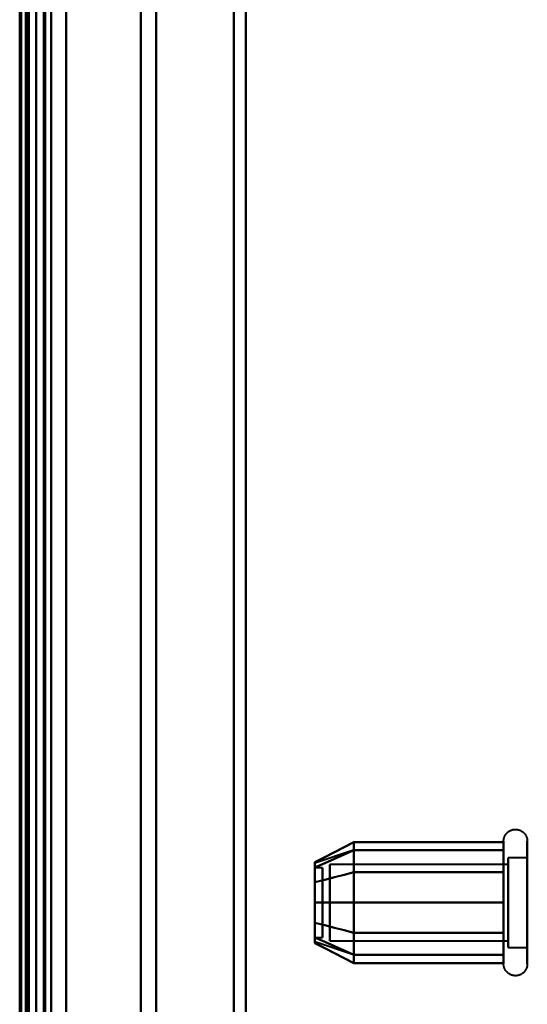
# Model space of a CAD drawing. Header units: millimetres. Extents: x -1352 to 2139, y -120 to 1046.
# Tile 55 of 77: x 549 to 583, y 278 to 343. Entities that reach past the tile are written whole.
import ezdxf

# ---------------------------------------------------------------- set-up
doc = ezdxf.new("R2010")
doc.units = ezdxf.units.MM
doc.layers.add('G-IMPT', color=8, linetype='Continuous', lineweight=40)

# ---------------------------------------------------------------- blocks, each defined once
blk = doc.blocks.new('NEXA 1000 CALQUES_dwg-755156-Avant')
at = {"layer": 'G-IMPT'}
for p, q in [((549.5, 129.472), (549.5, 937.272)), ((550, 937.272), (550, 129.472)), ((549.3, 184.868), (549.3, 514.872)), ((549.3, 514.872), (549.3, 184.868)), ((550, 514.872), (550, 184.868)), ((549.3, 171.872), (549.3, 501.877)), ((549.3, 501.877), (549.3, 171.872)), ((550, 501.877), (550, 343.372)), ((550, 501.872), (550, 343.372)), ((550, 282.849), (550, 501.872)), ((550.5, 343.372), (550.5, 501.872)), ((564, 196.883), (564, 501.872)), ((564, 501.872), (564, 196.883)), ((551, 197.807), (551, 500.872)), ((558, 197.807), (558, 500.872)), ((558, 500.872), (558, 197.807)), ((563.198, 501.281), (563.198, 197.429)), ((563.198, 197.429), (563.198, 501.281)), ((549.3, 283.47), (549.3, 500.246)), ((556.99, 198.386), (556.99, 500.246)), ((556.99, 500.246), (556.99, 198.386)), ((564, 184.872), (564, 489.862)), ((564, 489.862), (564, 184.872)), ((551, 185.872), (551, 488.938)), ((551, 488.938), (551, 283.231)), ((558, 185.872), (558, 488.938)), ((558, 488.938), (558, 185.872)), ((563.198, 489.315), (563.198, 185.464)), ((563.198, 185.464), (563.198, 489.315)), ((549.3, 488.359), (549.3, 186.498)), ((556.99, 283.47), (556.99, 488.359)), ((556.99, 488.359), (556.99, 283.47)), ((551, 403.514), (551, 185.872)), ((549.3, 186.498), (549.3, 403.275)), ((549.3, 403.275), (549.3, 198.386)), ((550, 343.372), (550, 171.872)), ((550, 343.372), (550, 184.872)), ((550, 184.872), (550, 343.372)), ((550, 171.872), (550, 343.372)), ((550.5, 343.372), (550.5, 184.872)), ((550.5, 184.872), (550.5, 343.372)), ((581.204, 286.422), (581.204, 288.472)), ((581.204, 286.422), (581.204, 288.472)), ((582.785, 288.472), (582.785, 286.422)), ((571.189, 287.867), (568.611, 287.008)), ((581.204, 280.272), (581.204, 287.923)), ((581.204, 282.322), (581.204, 287.923)), ((582.785, 287.923), (582.785, 280.272)), ((581.5, 286.921), (569.611, 286.921)), ((581.5, 286.921), (569.611, 286.921)), ((569.611, 282.165), (569.611, 286.921)), ((569.611, 286.921), (569.611, 282.165)), ((569.611, 286.921), (569.611, 283.098)), ((569.611, 283.098), (569.611, 286.921)), ((582.785, 287.372), (581.5, 287.372)), ((582.785, 287.372), (581.5, 287.372)), ((581.5, 287.372), (581.5, 285.872)), ((581.5, 281.774), (581.5, 287.372)), ((581.5, 287.372), (581.5, 285.872)), ((581.5, 282.872), (581.5, 287.372)), ((581.5, 286.97), (581.5, 282.872)), ((581.5, 281.372), (581.5, 286.97)), ((581.5, 286.97), (581.5, 281.372)), ((581.5, 282.165), (581.5, 286.921)), ((581.5, 286.921), (581.5, 282.165)), ((581.5, 286.921), (581.5, 283.098)), ((581.5, 283.098), (581.5, 286.921)), ((569.111, 286.702), (568.611, 286.702)), ((569.111, 286.702), (568.611, 286.702)), ((568.611, 282.054), (568.611, 286.702)), ((568.611, 286.702), (568.611, 282.054)), ((568.611, 282.248), (568.611, 286.702)), ((568.611, 286.702), (568.611, 282.248)), ((568.611, 282.042), (568.611, 286.691)), ((568.611, 286.691), (568.611, 282.042)), ((568.611, 282.042), (568.611, 286.496)), ((568.611, 286.496), (568.611, 282.042)), ((569.111, 282.054), (569.111, 286.702)), ((569.111, 286.702), (569.111, 282.054)), ((569.111, 286.702), (569.111, 282.248)), ((569.111, 282.248), (569.111, 286.702)), ((569.111, 282.042), (569.111, 286.691)), ((569.111, 286.691), (569.111, 282.042)), ((569.111, 286.496), (569.111, 282.042)), ((569.111, 282.042), (569.111, 286.496)), ((569.611, 281.824), (569.611, 286.579)), ((569.611, 286.579), (569.611, 281.824)), ((581.204, 280.822), (581.204, 286.422)), ((581.204, 280.272), (581.204, 286.422)), ((581.5, 281.824), (581.5, 286.579)), ((581.5, 286.579), (581.5, 281.824)), ((582.785, 286.422), (582.785, 280.822)), ((569.611, 285.646), (569.611, 281.824)), ((569.611, 281.824), (569.611, 285.646)), ((581.5, 285.872), (581.5, 281.372)), ((581.5, 285.872), (581.5, 281.774)), ((581.5, 281.372), (581.5, 285.872)), ((581.5, 285.646), (581.5, 281.824)), ((581.5, 281.824), (581.5, 285.646)), ((556.99, 186.498), (556.99, 283.47)), ((556.99, 283.47), (556.99, 186.498)), ((568.611, 282.042), (569.111, 282.042)), ((568.611, 282.042), (569.111, 282.042)), ((571.189, 280.877), (568.611, 281.737)), ((569.611, 281.824), (581.5, 281.824)), ((569.611, 281.824), (581.5, 281.824)), ((581.5, 281.372), (582.785, 281.372)), ((581.5, 281.372), (582.785, 281.372))]:
    blk.add_line(p, q, dxfattribs=at)
at = {"layer": 'G-IMPT', "flags": 128}
for points in [[(549.4, 937.772), (549.4, 735.572), (549.4, 533.372), (549.4, 331.172), (549.4, 128.972)], [(549.4, 128.972), (549.4, 331.172), (549.4, 533.372), (549.4, 735.572), (549.4, 937.772)], [(549.4, 128.972), (549.4, 331.172), (549.4, 533.372), (549.4, 735.572), (549.4, 937.772)], [(549.5, 937.772), (549.5, 735.572), (549.5, 533.372), (549.5, 331.172), (549.5, 128.972)], [(550, 937.772), (550, 735.572), (550, 533.372), (550, 331.172), (550, 128.972)], [(550, 128.972), (550, 331.172), (550, 533.372), (550, 735.572), (550, 937.772)], [(552, 937.772), (552, 735.572), (552, 533.372), (552, 331.172), (552, 128.972)], [(552, 128.972), (552, 331.172), (552, 533.372), (552, 735.572), (552, 937.772)], [(552, 937.772), (552, 735.572), (552, 533.372), (552, 331.172), (552, 128.972)], [(552, 128.972), (552, 331.172), (552, 533.372), (552, 735.572), (552, 937.772)], [(548.9, 937.272), (548.9, 743.297), (548.9, 549.322), (548.9, 355.347), (548.9, 161.372)], [(548.9, 161.372), (548.9, 355.347), (548.9, 549.322), (548.9, 743.297), (548.9, 937.272)], [(549, 129.372), (549, 331.372), (549, 533.372), (549, 735.372), (549, 937.372)], [(549, 937.372), (549, 735.372), (549, 533.372), (549, 331.372), (549, 129.372)], [(549, 129.472), (549, 331.422), (549, 533.372), (549, 735.322), (549, 937.272)], [(549, 937.272), (549, 735.322), (549, 533.372), (549, 331.422), (549, 129.472)], [(549.5, 937.272), (549.5, 735.322), (549.5, 533.372), (549.5, 331.422), (549.5, 129.472)], [(549.5, 129.472), (549.5, 331.422), (549.5, 533.372), (549.5, 735.322), (549.5, 937.272)], [(549.5, 937.272), (549.5, 735.322), (549.5, 533.372), (549.5, 331.422), (549.5, 129.472)], [(549.5, 129.472), (549.5, 331.422), (549.5, 533.372), (549.5, 735.322), (549.5, 937.272)], [(549.5, 129.472), (549.5, 331.422), (549.5, 533.372), (549.5, 735.322), (549.5, 937.272)], [(549.5, 937.272), (549.5, 735.322), (549.5, 533.372), (549.5, 331.422), (549.5, 129.472)], [(550, 129.472), (550, 331.422), (550, 533.372), (550, 735.322), (550, 937.272)], [(550, 937.272), (550, 735.322), (550, 533.372), (550, 331.422), (550, 129.472)], [(550, 937.272), (550, 743.297), (550, 549.322), (550, 355.347), (550, 161.372)], [(550, 129.472), (550, 331.422), (550, 533.372), (550, 735.322), (550, 937.272)], [(550, 161.372), (550, 355.347), (550, 549.322), (550, 743.297), (550, 937.272)], [(550, 937.272), (550, 735.322), (550, 533.372), (550, 331.422), (550, 129.472)], [(550.5, 129.472), (550.5, 331.422), (550.5, 533.372), (550.5, 735.322), (550.5, 937.272)], [(550.5, 937.272), (550.5, 735.322), (550.5, 533.372), (550.5, 331.422), (550.5, 129.472)], [(550.6, 129.472), (550.6, 331.422), (550.6, 533.372), (550.6, 735.322), (550.6, 937.272)], [(550.6, 937.272), (550.6, 735.322), (550.6, 533.372), (550.6, 331.422), (550.6, 129.472)], [(550.6, 129.472), (550.6, 331.422), (550.6, 533.372), (550.6, 735.322), (550.6, 937.272)], [(550.6, 129.472), (550.6, 331.422), (550.6, 533.372), (550.6, 735.322), (550.6, 937.272)], [(550.6, 937.272), (550.6, 735.322), (550.6, 533.372), (550.6, 331.422), (550.6, 129.472)], [(550.6, 937.272), (550.6, 735.322), (550.6, 533.372), (550.6, 331.422), (550.6, 129.472)], [(552, 937.272), (552, 735.322), (552, 533.372), (552, 331.422), (552, 129.472)], [(552, 129.472), (552, 331.422), (552, 533.372), (552, 735.322), (552, 937.272)], [(552, 937.272), (552, 735.322), (552, 533.372), (552, 331.422), (552, 129.472)], [(552, 129.472), (552, 331.422), (552, 533.372), (552, 735.322), (552, 937.272)], [(581.204, 288.472), (581.205, 288.504), (581.207, 288.535), (581.21, 288.567), (581.214, 288.598), (581.22, 288.629), (581.227, 288.66), (581.235, 288.691), (581.244, 288.721), (581.255, 288.751), (581.267, 288.78), (581.28, 288.809), (581.294, 288.837), (581.309, 288.865), (581.325, 288.892), (581.342, 288.919), (581.361, 288.944), (581.38, 288.969), (581.4, 288.993), (581.422, 289.017), (581.444, 289.039), (581.467, 289.061), (581.491, 289.082), (581.516, 289.101), (581.541, 289.12), (581.568, 289.137), (581.595, 289.154), (581.622, 289.169), (581.65, 289.184), (581.679, 289.197), (581.708, 289.209), (581.738, 289.22), (581.768, 289.23), (581.799, 289.238), (581.829, 289.245), (581.86, 289.251), (581.892, 289.256), (581.923, 289.259), (581.955, 289.262), (581.986, 289.263), (582.018, 289.262), (582.049, 289.261), (582.081, 289.258), (582.112, 289.254), (582.143, 289.249), (582.174, 289.242), (582.205, 289.234), (582.235, 289.225), (582.265, 289.215), (582.295, 289.204), (582.324, 289.191), (582.352, 289.177), (582.38, 289.162), (582.407, 289.146), (582.434, 289.129), (582.46, 289.111), (582.485, 289.092), (582.509, 289.072), (582.533, 289.051), (582.556, 289.029), (582.578, 289.006), (582.598, 288.982), (582.618, 288.958), (582.637, 288.933), (582.655, 288.907), (582.672, 288.88), (582.688, 288.852), (582.702, 288.824), (582.716, 288.796), (582.728, 288.767), (582.739, 288.737), (582.749, 288.707), (582.758, 288.677), (582.766, 288.646), (582.772, 288.615), (582.777, 288.584), (582.781, 288.552), (582.784, 288.521), (582.785, 288.489), (582.785, 288.472)], [(581.204, 288.472), (581.205, 288.504), (581.207, 288.535), (581.21, 288.567), (581.214, 288.598), (581.22, 288.629), (581.227, 288.66), (581.235, 288.691), (581.244, 288.721), (581.255, 288.751), (581.267, 288.78), (581.28, 288.809), (581.294, 288.837), (581.309, 288.865), (581.325, 288.892), (581.342, 288.919), (581.361, 288.944), (581.38, 288.969), (581.4, 288.993), (581.422, 289.017), (581.444, 289.039), (581.467, 289.061), (581.491, 289.082), (581.516, 289.101), (581.541, 289.12), (581.568, 289.137), (581.595, 289.154), (581.622, 289.169), (581.65, 289.184), (581.679, 289.197), (581.708, 289.209), (581.738, 289.22), (581.768, 289.23), (581.799, 289.238), (581.829, 289.245), (581.86, 289.251), (581.892, 289.256), (581.923, 289.259), (581.955, 289.262), (581.986, 289.263), (582.018, 289.262), (582.049, 289.261), (582.081, 289.258), (582.112, 289.254), (582.143, 289.249), (582.174, 289.242), (582.205, 289.234), (582.235, 289.225), (582.265, 289.215), (582.295, 289.204), (582.324, 289.191), (582.352, 289.177), (582.38, 289.162), (582.407, 289.146), (582.434, 289.129), (582.46, 289.111), (582.485, 289.092), (582.509, 289.072), (582.533, 289.051), (582.556, 289.029), (582.578, 289.006), (582.598, 288.982), (582.618, 288.958), (582.637, 288.933), (582.655, 288.907), (582.672, 288.88), (582.688, 288.852), (582.702, 288.824), (582.716, 288.796), (582.728, 288.767), (582.739, 288.737), (582.749, 288.707), (582.758, 288.677), (582.766, 288.646), (582.772, 288.615), (582.777, 288.584), (582.781, 288.552), (582.784, 288.521), (582.785, 288.489), (582.785, 288.472)], [(571.204, 288.414), (570.556, 288.081), (569.908, 287.748), (569.259, 287.414), (568.611, 287.081)], [(568.611, 287.081), (569.259, 287.414), (569.908, 287.748), (570.556, 288.081), (571.204, 288.414)], [(571.204, 286.393), (571.204, 286.898), (571.204, 287.403), (571.204, 287.909), (571.204, 288.414)], [(571.204, 288.414), (573.704, 288.414), (576.204, 288.414), (578.704, 288.414), (581.204, 288.414)], [(571.204, 288.414), (571.204, 287.909), (571.204, 287.403), (571.204, 286.898), (571.204, 286.393)], [(581.204, 288.414), (578.704, 288.414), (576.204, 288.414), (573.704, 288.414), (571.204, 288.414)], [(571.204, 286.393), (571.204, 286.898), (571.204, 287.403), (571.204, 287.909), (571.204, 288.414)], [(571.204, 288.414), (571.204, 287.909), (571.204, 287.403), (571.204, 286.898), (571.204, 286.393)], [(581.204, 288.472), (581.204, 288.469), (581.204, 288.459), (581.204, 288.443), (581.204, 288.42), (581.204, 288.391), (581.204, 288.355), (581.204, 288.313), (581.204, 288.264), (581.204, 288.209), (581.204, 288.149), (581.204, 288.082), (581.204, 288.009), (581.204, 287.93), (581.204, 287.923)], [(581.204, 280.822), (581.204, 280.906), (581.204, 280.997), (581.204, 281.093), (581.204, 281.194), (581.204, 281.3), (581.204, 281.411), (581.204, 281.526), (581.204, 281.647), (581.204, 281.771), (581.204, 281.9), (581.204, 282.033), (581.204, 282.169), (581.204, 282.31), (581.204, 282.453), (581.204, 282.599), (581.204, 282.749), (581.204, 282.9), (581.204, 283.055), (581.204, 283.211), (581.204, 283.369), (581.204, 283.529), (581.204, 283.69), (581.204, 283.852), (581.204, 284.015), (581.204, 284.179), (581.204, 284.343), (581.204, 284.507), (581.204, 284.671), (581.204, 284.834), (581.204, 284.996), (581.204, 285.158), (581.204, 285.318), (581.204, 285.477), (581.204, 285.634), (581.204, 285.789), (581.204, 285.942), (581.204, 286.092), (581.204, 286.239), (581.204, 286.384), (581.204, 286.525), (581.204, 286.663), (581.204, 286.797), (581.204, 286.927), (581.204, 287.054), (581.204, 287.175), (581.204, 287.293), (581.204, 287.406), (581.204, 287.513), (581.204, 287.616), (581.204, 287.714), (581.204, 287.806), (581.204, 287.893), (581.204, 287.974), (581.204, 288.05), (581.204, 288.119), (581.204, 288.183), (581.204, 288.24), (581.204, 288.292), (581.204, 288.337), (581.204, 288.375), (581.204, 288.408), (581.204, 288.433), (581.204, 288.453), (581.204, 288.465), (581.204, 288.472), (581.204, 288.472)], [(581.204, 288.472), (581.204, 288.469), (581.204, 288.459), (581.204, 288.443), (581.204, 288.42), (581.204, 288.391), (581.204, 288.355), (581.204, 288.313), (581.204, 288.264), (581.204, 288.209), (581.204, 288.149), (581.204, 288.082), (581.204, 288.009), (581.204, 287.93), (581.204, 287.846), (581.204, 287.756), (581.204, 287.661), (581.204, 287.56), (581.204, 287.455), (581.204, 287.344), (581.204, 287.229), (581.204, 287.109), (581.204, 286.985), (581.204, 286.856), (581.204, 286.724), (581.204, 286.588), (581.204, 286.448), (581.204, 286.422)], [(581.204, 282.322), (581.204, 282.466), (581.204, 282.613), (581.204, 282.762), (581.204, 282.914), (581.204, 283.069), (581.204, 283.225), (581.204, 283.383), (581.204, 283.543), (581.204, 283.705), (581.204, 283.867), (581.204, 284.03), (581.204, 284.194), (581.204, 284.358), (581.204, 284.522), (581.204, 284.685), (581.204, 284.848), (581.204, 285.011), (581.204, 285.172), (581.204, 285.333), (581.204, 285.491), (581.204, 285.648), (581.204, 285.803), (581.204, 285.955), (581.204, 286.105), (581.204, 286.252), (581.204, 286.397), (581.204, 286.538), (581.204, 286.675), (581.204, 286.809), (581.204, 286.939), (581.204, 287.065), (581.204, 287.186), (581.204, 287.303), (581.204, 287.415), (581.204, 287.523), (581.204, 287.625), (581.204, 287.723), (581.204, 287.814), (581.204, 287.901), (581.204, 287.981), (581.204, 288.056), (581.204, 288.125), (581.204, 288.188), (581.204, 288.245), (581.204, 288.296), (581.204, 288.34), (581.204, 288.378), (581.204, 288.41), (581.204, 288.435), (581.204, 288.454), (581.204, 288.466), (581.204, 288.472)], [(581.204, 288.414), (581.204, 287.909), (581.204, 287.403), (581.204, 286.898), (581.204, 286.393)], [(581.204, 286.393), (581.204, 286.898), (581.204, 287.403), (581.204, 287.909), (581.204, 288.414)], [(582.785, 288.472), (582.785, 288.469), (582.785, 288.459), (582.785, 288.443), (582.785, 288.42), (582.785, 288.391), (582.785, 288.355), (582.785, 288.313), (582.785, 288.264), (582.785, 288.209), (582.785, 288.149), (582.785, 288.082), (582.785, 288.009), (582.785, 287.93), (582.785, 287.846), (582.785, 287.756), (582.785, 287.661), (582.785, 287.56), (582.785, 287.455), (582.785, 287.344), (582.785, 287.229), (582.785, 287.109), (582.785, 286.985), (582.785, 286.856), (582.785, 286.724), (582.785, 286.588), (582.785, 286.448), (582.785, 286.305), (582.785, 286.159), (582.785, 286.01), (582.785, 285.858), (582.785, 285.704), (582.785, 285.548), (582.785, 285.39), (582.785, 285.23), (582.785, 285.069), (582.785, 284.907), (582.785, 284.744), (582.785, 284.58), (582.785, 284.417), (582.785, 284.253), (582.785, 284.089), (582.785, 283.925), (582.785, 283.763), (582.785, 283.601), (582.785, 283.441), (582.785, 283.282), (582.785, 283.125), (582.785, 282.969), (582.785, 282.817), (582.785, 282.666), (582.785, 282.518), (582.785, 282.374), (582.785, 282.232), (582.785, 282.094), (582.785, 281.959), (582.785, 281.829), (582.785, 281.702), (582.785, 281.58), (582.785, 281.462), (582.785, 281.349), (582.785, 281.241), (582.785, 281.137), (582.785, 281.039), (582.785, 280.946), (582.785, 280.859), (582.785, 280.822)], [(582.785, 287.923), (582.785, 288.002), (582.785, 288.075), (582.785, 288.143), (582.785, 288.204), (582.785, 288.26), (582.785, 288.309), (582.785, 288.351), (582.785, 288.388), (582.785, 288.418), (582.785, 288.441), (582.785, 288.458), (582.785, 288.468), (582.785, 288.472)], [(568.611, 286.718), (569.259, 287.007), (569.908, 287.295), (570.556, 287.584), (571.204, 287.872)], [(568.611, 286.718), (569.259, 287.007), (569.908, 287.295), (570.556, 287.584), (571.204, 287.872)], [(571.204, 287.872), (570.556, 287.584), (569.908, 287.295), (569.259, 287.007), (568.611, 286.718)], [(571.204, 287.872), (570.556, 287.584), (569.908, 287.295), (569.259, 287.007), (568.611, 286.718)], [(571.204, 284.372), (571.204, 285.247), (571.204, 286.122), (571.204, 286.997), (571.204, 287.872)], [(571.204, 287.872), (573.704, 287.872), (576.204, 287.872), (578.704, 287.872), (581.204, 287.872)], [(571.204, 287.872), (573.704, 287.872), (576.204, 287.872), (578.704, 287.872), (581.204, 287.872)], [(581.204, 287.872), (578.704, 287.872), (576.204, 287.872), (573.704, 287.872), (571.204, 287.872)], [(571.204, 287.872), (571.204, 286.997), (571.204, 286.122), (571.204, 285.247), (571.204, 284.372)], [(581.204, 287.872), (578.704, 287.872), (576.204, 287.872), (573.704, 287.872), (571.204, 287.872)], [(571.204, 287.872), (571.204, 286.997), (571.204, 286.122), (571.204, 285.247), (571.204, 284.372)], [(571.204, 284.372), (571.204, 285.247), (571.204, 286.122), (571.204, 286.997), (571.204, 287.872)], [(581.204, 287.923), (581.204, 287.838), (581.204, 287.748), (581.204, 287.652), (581.204, 287.551), (581.204, 287.445), (581.204, 287.334), (581.204, 287.218), (581.204, 287.098), (581.204, 286.973), (581.204, 286.844), (581.204, 286.712), (581.204, 286.575), (581.204, 286.435), (581.204, 286.292), (581.204, 286.145), (581.204, 285.996), (581.204, 285.844), (581.204, 285.69), (581.204, 285.534), (581.204, 285.376), (581.204, 285.216), (581.204, 285.055), (581.204, 284.892), (581.204, 284.729), (581.204, 284.566), (581.204, 284.402), (581.204, 284.238), (581.204, 284.074), (581.204, 283.911), (581.204, 283.748), (581.204, 283.587), (581.204, 283.426), (581.204, 283.268), (581.204, 283.111), (581.204, 282.956), (581.204, 282.803), (581.204, 282.653), (581.204, 282.505), (581.204, 282.361), (581.204, 282.219), (581.204, 282.082), (581.204, 281.948), (581.204, 281.817), (581.204, 281.691), (581.204, 281.569), (581.204, 281.452), (581.204, 281.339), (581.204, 281.231), (581.204, 281.128), (581.204, 281.031), (581.204, 280.938), (581.204, 280.851), (581.204, 280.77), (581.204, 280.695), (581.204, 280.625), (581.204, 280.562), (581.204, 280.504), (581.204, 280.453), (581.204, 280.408), (581.204, 280.369), (581.204, 280.337), (581.204, 280.311), (581.204, 280.292), (581.204, 280.279), (581.204, 280.273), (581.204, 280.272)], [(581.204, 287.872), (581.204, 286.997), (581.204, 286.122), (581.204, 285.247), (581.204, 284.372)], [(581.204, 284.372), (581.204, 285.247), (581.204, 286.122), (581.204, 286.997), (581.204, 287.872)], [(582.785, 280.272), (582.785, 280.276), (582.785, 280.285), (582.785, 280.302), (582.785, 280.325), (582.785, 280.354), (582.785, 280.39), (582.785, 280.432), (582.785, 280.48), (582.785, 280.535), (582.785, 280.596), (582.785, 280.663), (582.785, 280.736), (582.785, 280.814), (582.785, 280.899), (582.785, 280.988), (582.785, 281.084), (582.785, 281.184), (582.785, 281.29), (582.785, 281.4), (582.785, 281.516), (582.785, 281.636), (582.785, 281.76), (582.785, 281.888), (582.785, 282.021), (582.785, 282.157), (582.785, 282.297), (582.785, 282.44), (582.785, 282.586), (582.785, 282.735), (582.785, 282.887), (582.785, 283.041), (582.785, 283.197), (582.785, 283.355), (582.785, 283.514), (582.785, 283.675), (582.785, 283.838), (582.785, 284.001), (582.785, 284.164), (582.785, 284.328), (582.785, 284.492), (582.785, 284.656), (582.785, 284.819), (582.785, 284.982), (582.785, 285.143), (582.785, 285.304), (582.785, 285.463), (582.785, 285.62), (582.785, 285.775), (582.785, 285.928), (582.785, 286.079), (582.785, 286.226), (582.785, 286.371), (582.785, 286.513), (582.785, 286.651), (582.785, 286.785), (582.785, 286.916), (582.785, 287.042), (582.785, 287.165), (582.785, 287.282), (582.785, 287.396), (582.785, 287.504), (582.785, 287.607), (582.785, 287.705), (582.785, 287.798), (582.785, 287.886), (582.785, 287.923)], [(568.611, 285.727), (569.259, 285.893), (569.908, 286.06), (570.556, 286.226), (571.204, 286.393)], [(571.204, 286.393), (570.556, 286.226), (569.908, 286.06), (569.259, 285.893), (568.611, 285.727)], [(568.611, 285.727), (569.259, 285.893), (569.908, 286.06), (570.556, 286.226), (571.204, 286.393)], [(571.204, 286.393), (570.556, 286.226), (569.908, 286.06), (569.259, 285.893), (568.611, 285.727)], [(581.204, 286.393), (578.704, 286.393), (576.204, 286.393), (573.704, 286.393), (571.204, 286.393)], [(571.204, 282.352), (571.204, 283.362), (571.204, 284.372), (571.204, 285.383), (571.204, 286.393)], [(571.204, 286.393), (573.704, 286.393), (576.204, 286.393), (578.704, 286.393), (581.204, 286.393)], [(571.204, 286.393), (571.204, 285.383), (571.204, 284.372), (571.204, 283.362), (571.204, 282.352)], [(581.204, 286.393), (578.704, 286.393), (576.204, 286.393), (573.704, 286.393), (571.204, 286.393)], [(571.204, 286.393), (573.704, 286.393), (576.204, 286.393), (578.704, 286.393), (581.204, 286.393)], [(571.204, 286.393), (571.204, 285.383), (571.204, 284.372), (571.204, 283.362), (571.204, 282.352)], [(571.204, 282.352), (571.204, 283.362), (571.204, 284.372), (571.204, 285.383), (571.204, 286.393)], [(581.204, 286.422), (581.204, 286.279), (581.204, 286.132), (581.204, 285.982), (581.204, 285.83), (581.204, 285.676), (581.204, 285.52), (581.204, 285.361), (581.204, 285.201), (581.204, 285.04), (581.204, 284.878), (581.204, 284.715), (581.204, 284.551), (581.204, 284.387), (581.204, 284.223), (581.204, 284.059), (581.204, 283.896), (581.204, 283.734), (581.204, 283.572), (581.204, 283.412), (581.204, 283.253), (581.204, 283.097), (581.204, 282.942), (581.204, 282.789), (581.204, 282.639), (581.204, 282.492), (581.204, 282.348), (581.204, 282.207), (581.204, 282.069), (581.204, 281.936), (581.204, 281.806), (581.204, 281.68), (581.204, 281.558), (581.204, 281.441), (581.204, 281.329), (581.204, 281.222), (581.204, 281.119), (581.204, 281.022), (581.204, 280.93), (581.204, 280.844), (581.204, 280.763), (581.204, 280.688), (581.204, 280.619), (581.204, 280.556), (581.204, 280.499), (581.204, 280.449), (581.204, 280.404), (581.204, 280.366), (581.204, 280.334), (581.204, 280.309), (581.204, 280.291), (581.204, 280.278), (581.204, 280.273)], [(581.204, 286.393), (581.204, 285.383), (581.204, 284.372), (581.204, 283.362), (581.204, 282.352)], [(581.204, 282.352), (581.204, 283.362), (581.204, 284.372), (581.204, 285.383), (581.204, 286.393)], [(571.204, 284.372), (570.556, 284.372), (569.908, 284.372), (569.259, 284.372), (568.611, 284.372)], [(568.611, 284.372), (569.259, 284.372), (569.908, 284.372), (570.556, 284.372), (571.204, 284.372)], [(571.204, 284.372), (570.556, 284.372), (569.908, 284.372), (569.259, 284.372), (568.611, 284.372)], [(568.611, 284.372), (569.259, 284.372), (569.908, 284.372), (570.556, 284.372), (571.204, 284.372)], [(571.204, 284.372), (571.204, 283.497), (571.204, 282.622), (571.204, 281.747), (571.204, 280.872)], [(581.204, 284.372), (578.704, 284.372), (576.204, 284.372), (573.704, 284.372), (571.204, 284.372)], [(571.204, 280.872), (571.204, 281.747), (571.204, 282.622), (571.204, 283.497), (571.204, 284.372)], [(571.204, 284.372), (573.704, 284.372), (576.204, 284.372), (578.704, 284.372), (581.204, 284.372)], [(581.204, 284.372), (578.704, 284.372), (576.204, 284.372), (573.704, 284.372), (571.204, 284.372)], [(571.204, 284.372), (573.704, 284.372), (576.204, 284.372), (578.704, 284.372), (581.204, 284.372)], [(571.204, 280.872), (571.204, 281.747), (571.204, 282.622), (571.204, 283.497), (571.204, 284.372)], [(571.204, 284.372), (571.204, 283.497), (571.204, 282.622), (571.204, 281.747), (571.204, 280.872)], [(581.204, 280.872), (581.204, 281.747), (581.204, 282.622), (581.204, 283.497), (581.204, 284.372)], [(581.204, 284.372), (581.204, 283.497), (581.204, 282.622), (581.204, 281.747), (581.204, 280.872)], [(571.204, 282.352), (570.556, 282.518), (569.908, 282.685), (569.259, 282.851), (568.611, 283.018)], [(568.611, 283.018), (569.259, 282.851), (569.908, 282.685), (570.556, 282.518), (571.204, 282.352)], [(571.204, 282.352), (570.556, 282.518), (569.908, 282.685), (569.259, 282.851), (568.611, 283.018)], [(568.611, 283.018), (569.259, 282.851), (569.908, 282.685), (570.556, 282.518), (571.204, 282.352)], [(581.204, 282.352), (578.704, 282.352), (576.204, 282.352), (573.704, 282.352), (571.204, 282.352)], [(571.204, 280.331), (571.204, 280.836), (571.204, 281.341), (571.204, 281.846), (571.204, 282.352)], [(571.204, 282.352), (573.704, 282.352), (576.204, 282.352), (578.704, 282.352), (581.204, 282.352)], [(571.204, 282.352), (571.204, 281.846), (571.204, 281.341), (571.204, 280.836), (571.204, 280.331)], [(581.204, 282.352), (578.704, 282.352), (576.204, 282.352), (573.704, 282.352), (571.204, 282.352)], [(571.204, 282.352), (573.704, 282.352), (576.204, 282.352), (578.704, 282.352), (581.204, 282.352)], [(571.204, 282.352), (571.204, 281.846), (571.204, 281.341), (571.204, 280.836), (571.204, 280.331)], [(571.204, 280.331), (571.204, 280.836), (571.204, 281.341), (571.204, 281.846), (571.204, 282.352)], [(581.204, 282.352), (581.204, 281.846), (581.204, 281.341), (581.204, 280.836), (581.204, 280.331)], [(581.204, 280.331), (581.204, 280.836), (581.204, 281.341), (581.204, 281.846), (581.204, 282.352)], [(581.204, 280.272), (581.204, 280.276), (581.204, 280.285), (581.204, 280.302), (581.204, 280.325), (581.204, 280.354), (581.204, 280.39), (581.204, 280.432), (581.204, 280.48), (581.204, 280.535), (581.204, 280.596), (581.204, 280.663), (581.204, 280.736), (581.204, 280.814), (581.204, 280.899), (581.204, 280.988), (581.204, 281.084), (581.204, 281.184), (581.204, 281.29), (581.204, 281.4), (581.204, 281.516), (581.204, 281.636), (581.204, 281.76), (581.204, 281.888), (581.204, 282.021), (581.204, 282.157), (581.204, 282.297), (581.204, 282.322)], [(568.611, 282.026), (569.259, 281.738), (569.908, 281.449), (570.556, 281.161), (571.204, 280.872)], [(568.611, 282.026), (569.259, 281.738), (569.908, 281.449), (570.556, 281.161), (571.204, 280.872)], [(571.204, 280.872), (570.556, 281.161), (569.908, 281.449), (569.259, 281.738), (568.611, 282.026)], [(571.204, 280.872), (570.556, 281.161), (569.908, 281.449), (569.259, 281.738), (568.611, 282.026)], [(571.204, 280.331), (570.556, 280.664), (569.908, 280.997), (569.259, 281.33), (568.611, 281.663)], [(568.611, 281.663), (569.259, 281.33), (569.908, 280.997), (570.556, 280.664), (571.204, 280.331)], [(571.204, 280.872), (573.704, 280.872), (576.204, 280.872), (578.704, 280.872), (581.204, 280.872)], [(571.204, 280.872), (573.704, 280.872), (576.204, 280.872), (578.704, 280.872), (581.204, 280.872)], [(581.204, 280.872), (578.704, 280.872), (576.204, 280.872), (573.704, 280.872), (571.204, 280.872)], [(581.204, 280.872), (578.704, 280.872), (576.204, 280.872), (573.704, 280.872), (571.204, 280.872)], [(581.204, 280.331), (578.704, 280.331), (576.204, 280.331), (573.704, 280.331), (571.204, 280.331)], [(571.204, 280.331), (573.704, 280.331), (576.204, 280.331), (578.704, 280.331), (581.204, 280.331)], [(581.204, 280.272), (581.204, 280.276), (581.204, 280.285), (581.204, 280.302), (581.204, 280.325), (581.204, 280.354), (581.204, 280.39), (581.204, 280.432), (581.204, 280.48), (581.204, 280.535), (581.204, 280.596), (581.204, 280.663), (581.204, 280.736), (581.204, 280.814), (581.204, 280.822)], [(582.785, 280.822), (582.785, 280.742), (582.785, 280.669), (582.785, 280.602), (582.785, 280.54), (582.785, 280.485), (582.785, 280.436), (582.785, 280.393), (582.785, 280.357), (582.785, 280.327), (582.785, 280.304), (582.785, 280.287), (582.785, 280.276), (582.785, 280.272)], [(582.785, 280.272), (582.785, 280.241), (582.783, 280.209), (582.779, 280.178), (582.775, 280.146), (582.769, 280.115), (582.762, 280.084), (582.754, 280.054), (582.745, 280.024), (582.734, 279.994), (582.723, 279.964), (582.71, 279.936), (582.696, 279.907), (582.681, 279.88), (582.664, 279.852), (582.647, 279.826), (582.629, 279.8), (582.609, 279.775), (582.589, 279.751), (582.568, 279.728), (582.545, 279.705), (582.522, 279.684), (582.498, 279.663), (582.474, 279.643), (582.448, 279.625), (582.422, 279.607), (582.395, 279.591), (582.367, 279.575), (582.339, 279.561), (582.31, 279.548), (582.281, 279.536), (582.251, 279.525), (582.221, 279.515), (582.191, 279.507), (582.16, 279.499), (582.129, 279.493), (582.098, 279.489), (582.066, 279.485), (582.035, 279.483), (582.003, 279.482), (581.972, 279.482), (581.94, 279.484), (581.909, 279.487), (581.877, 279.491), (581.846, 279.496), (581.815, 279.503), (581.784, 279.51), (581.754, 279.519), (581.724, 279.53), (581.695, 279.541), (581.666, 279.554), (581.637, 279.567), (581.609, 279.582), (581.582, 279.598), (581.555, 279.615), (581.53, 279.633), (581.504, 279.652), (581.48, 279.672), (581.456, 279.694), (581.434, 279.716), (581.412, 279.738), (581.391, 279.762), (581.371, 279.787), (581.352, 279.812), (581.334, 279.838), (581.317, 279.865), (581.302, 279.892), (581.287, 279.92), (581.273, 279.949), (581.261, 279.978), (581.25, 280.008), (581.24, 280.038), (581.231, 280.068), (581.224, 280.099), (581.217, 280.13), (581.212, 280.161), (581.208, 280.192), (581.206, 280.224), (581.204, 280.255), (581.204, 280.272)], [(582.785, 280.272), (582.785, 280.241), (582.783, 280.209), (582.779, 280.178), (582.775, 280.146), (582.769, 280.115), (582.762, 280.084), (582.754, 280.054), (582.745, 280.024), (582.734, 279.994), (582.723, 279.964), (582.71, 279.936), (582.696, 279.907), (582.681, 279.88), (582.664, 279.852), (582.647, 279.826), (582.629, 279.8), (582.609, 279.775), (582.589, 279.751), (582.568, 279.728), (582.545, 279.705), (582.522, 279.684), (582.498, 279.663), (582.474, 279.643), (582.448, 279.625), (582.422, 279.607), (582.395, 279.591), (582.367, 279.575), (582.339, 279.561), (582.31, 279.548), (582.281, 279.536), (582.251, 279.525), (582.221, 279.515), (582.191, 279.507), (582.16, 279.499), (582.129, 279.493), (582.098, 279.489), (582.066, 279.485), (582.035, 279.483), (582.003, 279.482), (581.972, 279.482), (581.94, 279.484), (581.909, 279.487), (581.877, 279.491), (581.846, 279.496), (581.815, 279.503), (581.784, 279.51), (581.754, 279.519), (581.724, 279.53), (581.695, 279.541), (581.666, 279.554), (581.637, 279.567), (581.609, 279.582), (581.582, 279.598), (581.555, 279.615), (581.53, 279.633), (581.504, 279.652), (581.48, 279.672), (581.456, 279.694), (581.434, 279.716), (581.412, 279.738), (581.391, 279.762), (581.371, 279.787), (581.352, 279.812), (581.334, 279.838), (581.317, 279.865), (581.302, 279.892), (581.287, 279.92), (581.273, 279.949), (581.261, 279.978), (581.25, 280.008), (581.24, 280.038), (581.231, 280.068), (581.224, 280.099), (581.217, 280.13), (581.212, 280.161), (581.208, 280.192), (581.206, 280.224), (581.204, 280.255), (581.204, 280.272)]]:
    blk.add_lwpolyline(points, dxfattribs=at)
at = {"layer": 'G-IMPT'}
for points in [[(568.611, 287.081), (568.611, 287.035), (568.611, 286.739), (568.611, 286.105), (568.611, 285.727)], [(568.611, 285.727), (568.611, 286.106), (568.611, 286.74), (568.611, 287.035), (568.611, 287.081)], [(568.611, 285.727), (568.611, 286.111), (568.611, 286.738), (568.611, 287.032), (568.611, 287.081)], [(568.611, 287.081), (568.611, 287.032), (568.611, 286.739), (568.611, 286.111), (568.611, 285.727)], [(568.611, 286.718), (568.611, 286.91), (568.611, 287.008), (568.611, 287.008)], [(568.611, 287.008), (568.611, 287.008), (568.611, 286.91), (568.611, 286.718)], [(568.611, 286.718), (568.611, 286.911), (568.611, 287.104), (568.611, 286.911), (568.611, 286.718)], [(568.611, 284.372), (568.611, 284.836), (568.611, 285.739), (568.611, 286.446), (568.611, 286.718)], [(568.611, 286.718), (568.611, 286.446), (568.611, 285.739), (568.611, 284.836), (568.611, 284.372)], [(568.611, 284.372), (568.611, 284.844), (568.611, 285.738), (568.611, 286.439), (568.611, 286.718)], [(568.611, 286.718), (568.611, 286.439), (568.611, 285.739), (568.611, 284.845), (568.611, 284.372)], [(568.611, 283.018), (568.611, 283.443), (568.611, 284.373), (568.611, 285.302), (568.611, 285.727)], [(568.611, 285.727), (568.611, 285.302), (568.611, 284.372), (568.611, 283.443), (568.611, 283.018)], [(568.611, 285.727), (568.611, 285.293), (568.611, 284.373), (568.611, 283.452), (568.611, 283.018)], [(568.611, 283.018), (568.611, 283.451), (568.611, 284.372), (568.611, 285.293), (568.611, 285.727)], [(568.611, 284.372), (568.611, 283.908), (568.611, 283.005), (568.611, 282.298), (568.611, 282.026)], [(568.611, 282.026), (568.611, 282.299), (568.611, 283.006), (568.611, 283.908), (568.611, 284.372)], [(568.611, 284.372), (568.611, 283.9), (568.611, 283.006), (568.611, 282.306), (568.611, 282.026)], [(568.611, 282.026), (568.611, 282.305), (568.611, 283.006), (568.611, 283.9), (568.611, 284.372)], [(568.611, 281.663), (568.611, 281.71), (568.611, 282.005), (568.611, 282.639), (568.611, 283.018)], [(568.611, 283.018), (568.611, 282.639), (568.611, 282.005), (568.611, 281.71), (568.611, 281.663)], [(568.611, 283.018), (568.611, 282.634), (568.611, 282.006), (568.611, 281.713), (568.611, 281.663)], [(568.611, 281.663), (568.611, 281.713), (568.611, 282.006), (568.611, 282.634), (568.611, 283.018)], [(568.611, 282.026), (568.611, 281.834), (568.611, 281.737), (568.611, 281.737)], [(568.611, 281.737), (568.611, 281.737), (568.611, 281.834), (568.611, 282.026)], [(568.611, 282.026), (568.611, 281.833), (568.611, 281.64), (568.611, 281.833), (568.611, 282.026)]]:
    blk.add_open_spline(points, degree=3, dxfattribs=at)

msp = doc.modelspace()

# ---------------------------------------------------------------- block references
at = {"layer": 'G-IMPT'}
msp.add_blockref('NEXA 1000 CALQUES_dwg-755156-Avant', (0, 0), dxfattribs=at)

doc.saveas('drawing.dxf')
